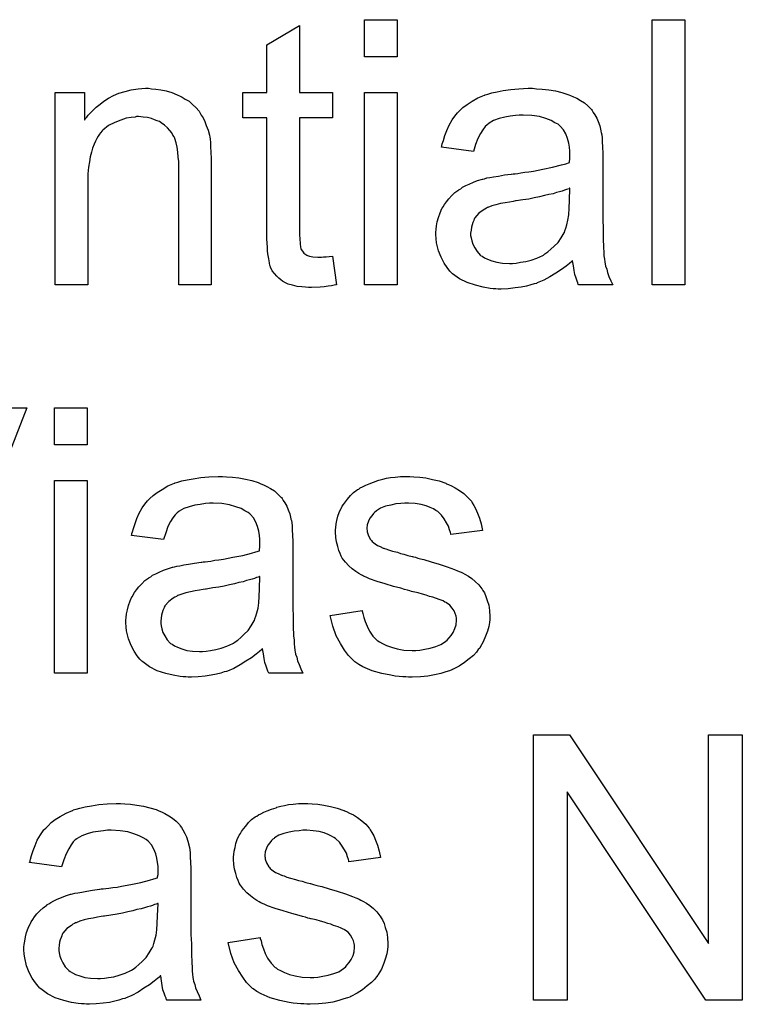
# Model space of a CAD drawing. Extents: x -1.5 to 9, y -3 to 5.
# Tile 238 of 256: x 5.655 to 5.874, y -0.879 to -0.582. Entities that reach past the tile are written whole.
import ezdxf

# ---------------------------------------------------------------- set-up
doc = ezdxf.new("R2010")
doc.units = 0
doc.layers.add('qfn16-30-34-a_mechanical_19', color=1, linetype='CONTINUOUS')

msp = doc.modelspace()

# ---------------------------------------------------------------- linework, layer by layer
at = {"layer": 'qfn16-30-34-a_mechanical_19', "color": 1}
for points in [[(5.769335, -0.592919), (5.7595, -0.592919), (5.7595, -0.581696), (5.769335, -0.581696), (5.769335, -0.592919)], [(5.856225, -0.661761), (5.846391, -0.661761), (5.846391, -0.581696), (5.856225, -0.581696), (5.856225, -0.661761)], [(5.739831, -0.603679), (5.749781, -0.603679), (5.749781, -0.611316), (5.739831, -0.611316), (5.739831, -0.645447), (5.739831, -0.645678), (5.739831, -0.646141), (5.739831, -0.646835), (5.739947, -0.647645), (5.740062, -0.649496), (5.740178, -0.650306), (5.740294, -0.650885), (5.74041, -0.651116), (5.740757, -0.651579), (5.74122, -0.652158), (5.742029, -0.652736), (5.742261, -0.652852), (5.742839, -0.653083), (5.743881, -0.653315), (5.745385, -0.65343), (5.746542, -0.65343), (5.74712, -0.653315), (5.74793, -0.653315), (5.748856, -0.653199), (5.749781, -0.653083), (5.751054, -0.661761), (5.750823, -0.661761), (5.75036, -0.661876), (5.74955, -0.661992), (5.748509, -0.662108), (5.747352, -0.662339), (5.746079, -0.662455), (5.743533, -0.662571), (5.742608, -0.662571), (5.741682, -0.662455), (5.740525, -0.662339), (5.739137, -0.662223), (5.737748, -0.661876), (5.736476, -0.661529), (5.735203, -0.660951), (5.735087, -0.660835), (5.73474, -0.660604), (5.734278, -0.660257), (5.733583, -0.659678), (5.733005, -0.6591), (5.732311, -0.65829), (5.731616, -0.65748), (5.731154, -0.656438), (5.731154, -0.656323), (5.730922, -0.65586), (5.730806, -0.65505), (5.730575, -0.653893), (5.730344, -0.652389), (5.730228, -0.651463), (5.730228, -0.650422), (5.730112, -0.649149), (5.729997, -0.647877), (5.729997, -0.646488), (5.729997, -0.644869), (5.729997, -0.611316), (5.722708, -0.611316), (5.722708, -0.603679), (5.729997, -0.603679), (5.729997, -0.589332), (5.739831, -0.583432), (5.739831, -0.603679)], [(5.695171, -0.602522), (5.696444, -0.602638), (5.697948, -0.602869), (5.699568, -0.603216), (5.701303, -0.603679), (5.702923, -0.604374), (5.703154, -0.604489), (5.703617, -0.604721), (5.704427, -0.605068), (5.705352, -0.605646), (5.70651, -0.60634), (5.707551, -0.607266), (5.708592, -0.608192), (5.709518, -0.609349), (5.709633, -0.609464), (5.709865, -0.609927), (5.710212, -0.610506), (5.71079, -0.611316), (5.711253, -0.612472), (5.711716, -0.61363), (5.712294, -0.615018), (5.712642, -0.616522), (5.712642, -0.616638), (5.712757, -0.617101), (5.712873, -0.617795), (5.712989, -0.61872), (5.712989, -0.620109), (5.713104, -0.621729), (5.71322, -0.623695), (5.71322, -0.626125), (5.71322, -0.661761), (5.703386, -0.661761), (5.703386, -0.626588), (5.703386, -0.626472), (5.703386, -0.626356), (5.703386, -0.625547), (5.703386, -0.624505), (5.70327, -0.623233), (5.703154, -0.621729), (5.702923, -0.620224), (5.702576, -0.618836), (5.702229, -0.617563), (5.702229, -0.617448), (5.701997, -0.617101), (5.70165, -0.616522), (5.701303, -0.615828), (5.700725, -0.615134), (5.70003, -0.614324), (5.699105, -0.613514), (5.698063, -0.61282), (5.697948, -0.612704), (5.697601, -0.612472), (5.696906, -0.612241), (5.696096, -0.611894), (5.695171, -0.611547), (5.694014, -0.6112), (5.692626, -0.611084), (5.691237, -0.610968), (5.690659, -0.610968), (5.690196, -0.611084), (5.689039, -0.6112), (5.687535, -0.611431), (5.685915, -0.61201), (5.684064, -0.612704), (5.682212, -0.61363), (5.680477, -0.615018), (5.680246, -0.615249), (5.679783, -0.615828), (5.679436, -0.616291), (5.679089, -0.616869), (5.678626, -0.617563), (5.678279, -0.618373), (5.677816, -0.619299), (5.677353, -0.620456), (5.677006, -0.621729), (5.676659, -0.623117), (5.676427, -0.624621), (5.676196, -0.626241), (5.675965, -0.628208), (5.675965, -0.630175), (5.675965, -0.661761), (5.66613, -0.661761), (5.66613, -0.603679), (5.674923, -0.603679), (5.674923, -0.61201), (5.675039, -0.611894), (5.67527, -0.611547), (5.675618, -0.611084), (5.67608, -0.610506), (5.676775, -0.609811), (5.677584, -0.609001), (5.67851, -0.608076), (5.679667, -0.60715), (5.680824, -0.60634), (5.682212, -0.605415), (5.683717, -0.604605), (5.685336, -0.603911), (5.687188, -0.603332), (5.689039, -0.602869), (5.691121, -0.602522), (5.69332, -0.602407), (5.694245, -0.602407), (5.695171, -0.602522)], [(5.811449, -0.602522), (5.813185, -0.602638), (5.815152, -0.602869), (5.817119, -0.603216), (5.819086, -0.603679), (5.820937, -0.604258), (5.821168, -0.604374), (5.821747, -0.604605), (5.822557, -0.604952), (5.823598, -0.605415), (5.824755, -0.606109), (5.825912, -0.606803), (5.826953, -0.607729), (5.827879, -0.608654), (5.827994, -0.60877), (5.828226, -0.609117), (5.828573, -0.609696), (5.829036, -0.61039), (5.829614, -0.611431), (5.830077, -0.612472), (5.83054, -0.613745), (5.830887, -0.615249), (5.830887, -0.615365), (5.831003, -0.615712), (5.831118, -0.616406), (5.831234, -0.617332), (5.831234, -0.618605), (5.83135, -0.620109), (5.831466, -0.622076), (5.831466, -0.624274), (5.831466, -0.637464), (5.831466, -0.637579), (5.831466, -0.638042), (5.831466, -0.638736), (5.831466, -0.639662), (5.831466, -0.640703), (5.831466, -0.641976), (5.831581, -0.644753), (5.831581, -0.647645), (5.831697, -0.650538), (5.831813, -0.651811), (5.831813, -0.652967), (5.831928, -0.654009), (5.832044, -0.654819), (5.832044, -0.654934), (5.83216, -0.655397), (5.832275, -0.656091), (5.832623, -0.657017), (5.832854, -0.658058), (5.833317, -0.659215), (5.833895, -0.660488), (5.834474, -0.661761), (5.824176, -0.661761), (5.824061, -0.661645), (5.823945, -0.661182), (5.823714, -0.660604), (5.823367, -0.659678), (5.823019, -0.658637), (5.822788, -0.657364), (5.822557, -0.655976), (5.822325, -0.654472), (5.822209, -0.654472), (5.822094, -0.654703), (5.8214, -0.655282), (5.820358, -0.656091), (5.81897, -0.657133), (5.817234, -0.658174), (5.815499, -0.659331), (5.813648, -0.660372), (5.811681, -0.661182), (5.811449, -0.661298), (5.810755, -0.661414), (5.809714, -0.661761), (5.808441, -0.662108), (5.806821, -0.662455), (5.80497, -0.662686), (5.802888, -0.662918), (5.800805, -0.663033), (5.799879, -0.663033), (5.799185, -0.662918), (5.798375, -0.662918), (5.79745, -0.662802), (5.795367, -0.662455), (5.793053, -0.661876), (5.790508, -0.661067), (5.788194, -0.659909), (5.786111, -0.658405), (5.78588, -0.658174), (5.785301, -0.657596), (5.784491, -0.656554), (5.783566, -0.655166), (5.78264, -0.65343), (5.78183, -0.651463), (5.781252, -0.649034), (5.781136, -0.647877), (5.78102, -0.646488), (5.78102, -0.646257), (5.78102, -0.645794), (5.781136, -0.644984), (5.781252, -0.643943), (5.781483, -0.64267), (5.78183, -0.641398), (5.782293, -0.640009), (5.782872, -0.638736), (5.782987, -0.638621), (5.783219, -0.638158), (5.783681, -0.637464), (5.78426, -0.636654), (5.784954, -0.635728), (5.78588, -0.634803), (5.786805, -0.633877), (5.787962, -0.633067), (5.788078, -0.632951), (5.788541, -0.63272), (5.789119, -0.632257), (5.790045, -0.631794), (5.791086, -0.631332), (5.792359, -0.630753), (5.793632, -0.63029), (5.795136, -0.629827), (5.795251, -0.629827), (5.795714, -0.629712), (5.796408, -0.62948), (5.797334, -0.629365), (5.798491, -0.629133), (5.799995, -0.628902), (5.801731, -0.628555), (5.803813, -0.628323), (5.803929, -0.628323), (5.804392, -0.628208), (5.80497, -0.628208), (5.80578, -0.628092), (5.806706, -0.627976), (5.807863, -0.627745), (5.809135, -0.627629), (5.810524, -0.627398), (5.813301, -0.626819), (5.816309, -0.626241), (5.81897, -0.625547), (5.820243, -0.625199), (5.8214, -0.624852), (5.8214, -0.624737), (5.8214, -0.624505), (5.821515, -0.623811), (5.821515, -0.623001), (5.821515, -0.622538), (5.821515, -0.622307), (5.821515, -0.622191), (5.821515, -0.622076), (5.821515, -0.621381), (5.8214, -0.620224), (5.821168, -0.618952), (5.820821, -0.617563), (5.820243, -0.616175), (5.819548, -0.614902), (5.818623, -0.613861), (5.818507, -0.613745), (5.817929, -0.613282), (5.817003, -0.61282), (5.815846, -0.612125), (5.814226, -0.611547), (5.812375, -0.610968), (5.810061, -0.610621), (5.8074, -0.610506), (5.806243, -0.610506), (5.805086, -0.610621), (5.803466, -0.610853), (5.801846, -0.611084), (5.800111, -0.611547), (5.798491, -0.612125), (5.797103, -0.612935), (5.796987, -0.613051), (5.796524, -0.613398), (5.795946, -0.613977), (5.795251, -0.614902), (5.794557, -0.616059), (5.793747, -0.617563), (5.793053, -0.619414), (5.792359, -0.621497), (5.782756, -0.620224), (5.782756, -0.620109), (5.782872, -0.619993), (5.782872, -0.619646), (5.782987, -0.619183), (5.783334, -0.618142), (5.783797, -0.616638), (5.784376, -0.615134), (5.78507, -0.613514), (5.785995, -0.611894), (5.787037, -0.61039), (5.787152, -0.610274), (5.787615, -0.609811), (5.788309, -0.609117), (5.789235, -0.608192), (5.790508, -0.607266), (5.792012, -0.60634), (5.793747, -0.605299), (5.795714, -0.604489), (5.79583, -0.604489), (5.795946, -0.604374), (5.796293, -0.604258), (5.796756, -0.604142), (5.797913, -0.603795), (5.799532, -0.603448), (5.801383, -0.603101), (5.803698, -0.602754), (5.806127, -0.602522), (5.808904, -0.602407), (5.810177, -0.602407), (5.811449, -0.602522)], [(5.769335, -0.661761), (5.7595, -0.661761), (5.7595, -0.603679), (5.769335, -0.603679), (5.769335, -0.661761)], [(5.821515, -0.632604), (5.8214, -0.632604), (5.821284, -0.63272), (5.820937, -0.632836), (5.820474, -0.632951), (5.819895, -0.633183), (5.819201, -0.633414), (5.818391, -0.633646), (5.817466, -0.633877), (5.816425, -0.634224), (5.815152, -0.634456), (5.813879, -0.634803), (5.812375, -0.63515), (5.810755, -0.635497), (5.809135, -0.635844), (5.807284, -0.636075), (5.805317, -0.636422), (5.805086, -0.636422), (5.804392, -0.636538), (5.803235, -0.636769), (5.801962, -0.637001), (5.800574, -0.637232), (5.799185, -0.637579), (5.797913, -0.637927), (5.796756, -0.638389), (5.79664, -0.638389), (5.796293, -0.638621), (5.79583, -0.638852), (5.795367, -0.639199), (5.793979, -0.640125), (5.792822, -0.641513), (5.792822, -0.641629), (5.79259, -0.64186), (5.792475, -0.642323), (5.792243, -0.642902), (5.792012, -0.643596), (5.79178, -0.64429), (5.791665, -0.645216), (5.791549, -0.646141), (5.791549, -0.646257), (5.791549, -0.646835), (5.791665, -0.64753), (5.791896, -0.648455), (5.792243, -0.649496), (5.792822, -0.650538), (5.793516, -0.651695), (5.794441, -0.652736), (5.794557, -0.652852), (5.79502, -0.653083), (5.795714, -0.653546), (5.79664, -0.654009), (5.797913, -0.654472), (5.799417, -0.654934), (5.801152, -0.655166), (5.803235, -0.655282), (5.80416, -0.655282), (5.805317, -0.655166), (5.80659, -0.654934), (5.80821, -0.654703), (5.80983, -0.65424), (5.811565, -0.653662), (5.813301, -0.652852), (5.813532, -0.652736), (5.813995, -0.652389), (5.814805, -0.651811), (5.81573, -0.651001), (5.816772, -0.650075), (5.817929, -0.648918), (5.818854, -0.64753), (5.81978, -0.646025), (5.819895, -0.64591), (5.820011, -0.645447), (5.820243, -0.644637), (5.82059, -0.643596), (5.820937, -0.642207), (5.821168, -0.640588), (5.821284, -0.638621), (5.8214, -0.636307), (5.821515, -0.632604)], [(5.646808, -0.698855), (5.657568, -0.698855), (5.626329, -0.778919)], [(5.675733, -0.710078), (5.665899, -0.710078), (5.665899, -0.698855), (5.675733, -0.698855), (5.675733, -0.710078)], [(5.675733, -0.778919), (5.665899, -0.778919), (5.665899, -0.720838), (5.675733, -0.720838), (5.675733, -0.778919)], [(5.717848, -0.719681), (5.719584, -0.719797), (5.721551, -0.720028), (5.723517, -0.720375), (5.725484, -0.720838), (5.727336, -0.721416), (5.727567, -0.721532), (5.728145, -0.721763), (5.728955, -0.722111), (5.729997, -0.722573), (5.731154, -0.723268), (5.732311, -0.723962), (5.733352, -0.724887), (5.734278, -0.725813), (5.734393, -0.725929), (5.734625, -0.726276), (5.734972, -0.726854), (5.735435, -0.727548), (5.736013, -0.72859), (5.736476, -0.729631), (5.736939, -0.730904), (5.737286, -0.732408), (5.737286, -0.732524), (5.737401, -0.732871), (5.737517, -0.733565), (5.737633, -0.73449), (5.737633, -0.735763), (5.737748, -0.737267), (5.737864, -0.739234), (5.737864, -0.741432), (5.737864, -0.754622), (5.737864, -0.754738), (5.737864, -0.755201), (5.737864, -0.755895), (5.737864, -0.756821), (5.737864, -0.757862), (5.737864, -0.759135), (5.73798, -0.761911), (5.73798, -0.764804), (5.738096, -0.767696), (5.738211, -0.768969), (5.738211, -0.770126), (5.738327, -0.771167), (5.738443, -0.771977), (5.738443, -0.772093), (5.738558, -0.772556), (5.738674, -0.77325), (5.739021, -0.774176), (5.739253, -0.775217), (5.739715, -0.776374), (5.740294, -0.777646), (5.740872, -0.778919), (5.730575, -0.778919), (5.730459, -0.778803), (5.730344, -0.778341), (5.730112, -0.777762), (5.729765, -0.776837), (5.729418, -0.775795), (5.729187, -0.774523), (5.728955, -0.773134), (5.728724, -0.77163), (5.728608, -0.77163), (5.728493, -0.771861), (5.727798, -0.77244), (5.726757, -0.77325), (5.725369, -0.774291), (5.723633, -0.775332), (5.721898, -0.77649), (5.720046, -0.777531), (5.718079, -0.778341), (5.717848, -0.778456), (5.717154, -0.778572), (5.716113, -0.778919), (5.71484, -0.779266), (5.71322, -0.779613), (5.711369, -0.779845), (5.709286, -0.780076), (5.707204, -0.780192), (5.706278, -0.780192), (5.705584, -0.780076), (5.704774, -0.780076), (5.703848, -0.779961), (5.701766, -0.779613), (5.699452, -0.779035), (5.696906, -0.778225), (5.694592, -0.777068), (5.69251, -0.775564), (5.692278, -0.775332), (5.6917, -0.774754), (5.69089, -0.773713), (5.689964, -0.772324), (5.689039, -0.770589), (5.688229, -0.768622), (5.68765, -0.766192), (5.687535, -0.765035), (5.687419, -0.763647), (5.687419, -0.763415), (5.687419, -0.762953), (5.687535, -0.762143), (5.68765, -0.761101), (5.687882, -0.759829), (5.688229, -0.758556), (5.688692, -0.757168), (5.68927, -0.755895), (5.689386, -0.755779), (5.689617, -0.755316), (5.69008, -0.754622), (5.690659, -0.753812), (5.691353, -0.752887), (5.692278, -0.751961), (5.693204, -0.751035), (5.694361, -0.750226), (5.694477, -0.75011), (5.69494, -0.749879), (5.695518, -0.749416), (5.696444, -0.748953), (5.697485, -0.74849), (5.698758, -0.747912), (5.70003, -0.747449), (5.701534, -0.746986), (5.70165, -0.746986), (5.702113, -0.74687), (5.702807, -0.746639), (5.703733, -0.746523), (5.70489, -0.746292), (5.706394, -0.74606), (5.708129, -0.745713), (5.710212, -0.745482), (5.710328, -0.745482), (5.71079, -0.745366), (5.711369, -0.745366), (5.712179, -0.74525), (5.713104, -0.745135), (5.714261, -0.744903), (5.715534, -0.744788), (5.716922, -0.744556), (5.719699, -0.743978), (5.722708, -0.743399), (5.725369, -0.742705), (5.726641, -0.742358), (5.727798, -0.742011), (5.727798, -0.741895), (5.727798, -0.741664), (5.727914, -0.74097), (5.727914, -0.74016), (5.727914, -0.739697), (5.727914, -0.739466), (5.727914, -0.73935), (5.727914, -0.739234), (5.727914, -0.73854), (5.727798, -0.737383), (5.727567, -0.73611), (5.72722, -0.734722), (5.726641, -0.733333), (5.725947, -0.732061), (5.725021, -0.731019), (5.724906, -0.730904), (5.724327, -0.730441), (5.723402, -0.729978), (5.722245, -0.729284), (5.720625, -0.728705), (5.718774, -0.728127), (5.71646, -0.72778), (5.713799, -0.727664), (5.712642, -0.727664), (5.711485, -0.72778), (5.709865, -0.728011), (5.708245, -0.728243), (5.70651, -0.728705), (5.70489, -0.729284), (5.703501, -0.730094), (5.703386, -0.73021), (5.702923, -0.730557), (5.702344, -0.731135), (5.70165, -0.732061), (5.700956, -0.733218), (5.700146, -0.734722), (5.699452, -0.736573), (5.698758, -0.738656), (5.689154, -0.737383), (5.689154, -0.737267), (5.68927, -0.737152), (5.68927, -0.736804), (5.689386, -0.736342), (5.689733, -0.7353), (5.690196, -0.733796), (5.690774, -0.732292), (5.691468, -0.730672), (5.692394, -0.729053), (5.693435, -0.727548), (5.693551, -0.727433), (5.694014, -0.72697), (5.694708, -0.726276), (5.695634, -0.72535), (5.696906, -0.724424), (5.69841, -0.723499), (5.700146, -0.722458), (5.702113, -0.721648), (5.702229, -0.721648), (5.702344, -0.721532), (5.702691, -0.721416), (5.703154, -0.721301), (5.704311, -0.720953), (5.705931, -0.720606), (5.707782, -0.720259), (5.710096, -0.719912), (5.712526, -0.719681), (5.715303, -0.719565), (5.716575, -0.719565), (5.717848, -0.719681)], [(5.774425, -0.719681), (5.776161, -0.719797), (5.778012, -0.720028), (5.779979, -0.720491), (5.782062, -0.720953), (5.784029, -0.721648), (5.784144, -0.721648), (5.78426, -0.721763), (5.784838, -0.721995), (5.785764, -0.722458), (5.786921, -0.723036), (5.788194, -0.723846), (5.789466, -0.724772), (5.790623, -0.725813), (5.791665, -0.72697), (5.79178, -0.727086), (5.792012, -0.727548), (5.792475, -0.728358), (5.793053, -0.729284), (5.793632, -0.730672), (5.79421, -0.732176), (5.794673, -0.733912), (5.795136, -0.735879), (5.785533, -0.737152), (5.785533, -0.73692), (5.785417, -0.736457), (5.785185, -0.735647), (5.784838, -0.734606), (5.78426, -0.733565), (5.783566, -0.732408), (5.782756, -0.731251), (5.781599, -0.73021), (5.781483, -0.730094), (5.78102, -0.729862), (5.780326, -0.7294), (5.779285, -0.728937), (5.778128, -0.728474), (5.776624, -0.728011), (5.774773, -0.72778), (5.772806, -0.727664), (5.771649, -0.727664), (5.770492, -0.72778), (5.768988, -0.727895), (5.767483, -0.728243), (5.765864, -0.72859), (5.764359, -0.729168), (5.763087, -0.729978), (5.762971, -0.730094), (5.762624, -0.730325), (5.762161, -0.730788), (5.761698, -0.731482), (5.76112, -0.732176), (5.760657, -0.733102), (5.76031, -0.734143), (5.760194, -0.735185), (5.760194, -0.7353), (5.760194, -0.735532), (5.76031, -0.735879), (5.76031, -0.736342), (5.760657, -0.737499), (5.761351, -0.738656), (5.761467, -0.738771), (5.761583, -0.738887), (5.761814, -0.739234), (5.762277, -0.739581), (5.76274, -0.739928), (5.763434, -0.740391), (5.764244, -0.740738), (5.765169, -0.741201), (5.765285, -0.741201), (5.765516, -0.741317), (5.765979, -0.741432), (5.766789, -0.741779), (5.767946, -0.742127), (5.76945, -0.742474), (5.770376, -0.742821), (5.771417, -0.743052), (5.772574, -0.743399), (5.773847, -0.743746), (5.773963, -0.743746), (5.77431, -0.743862), (5.774888, -0.743978), (5.775582, -0.744209), (5.776392, -0.744441), (5.777434, -0.744672), (5.779632, -0.745366), (5.782062, -0.74606), (5.784491, -0.74687), (5.78669, -0.74768), (5.787615, -0.748027), (5.788425, -0.748374), (5.788657, -0.74849), (5.789119, -0.748721), (5.789814, -0.749069), (5.790855, -0.749647), (5.791896, -0.750341), (5.792937, -0.751267), (5.793979, -0.752308), (5.794904, -0.753465), (5.79502, -0.753581), (5.795251, -0.754044), (5.795714, -0.754738), (5.796177, -0.755779), (5.796524, -0.757052), (5.796987, -0.75844), (5.797218, -0.76006), (5.797334, -0.761911), (5.797334, -0.762143), (5.797334, -0.762721), (5.797218, -0.763647), (5.796987, -0.764919), (5.79664, -0.766308), (5.796061, -0.767812), (5.795367, -0.769548), (5.794441, -0.771167), (5.794326, -0.771399), (5.793863, -0.771861), (5.793284, -0.772671), (5.792359, -0.773597), (5.791086, -0.774638), (5.789698, -0.775795), (5.788078, -0.776837), (5.786111, -0.777878), (5.785995, -0.777878), (5.78588, -0.777994), (5.785185, -0.778225), (5.784029, -0.778572), (5.782524, -0.779035), (5.780673, -0.779498), (5.778591, -0.779845), (5.776392, -0.780076), (5.773847, -0.780192), (5.772806, -0.780192), (5.771996, -0.780076), (5.77107, -0.780076), (5.769913, -0.779961), (5.768756, -0.779845), (5.767483, -0.779613), (5.764707, -0.779035), (5.761814, -0.778225), (5.759037, -0.777068), (5.757765, -0.776374), (5.756608, -0.775564), (5.756492, -0.775448), (5.756376, -0.775332), (5.755682, -0.774638), (5.754641, -0.773597), (5.753484, -0.771977), (5.752211, -0.77001), (5.750938, -0.767696), (5.749897, -0.764804), (5.749087, -0.761564), (5.758806, -0.76006), (5.758806, -0.760176), (5.758806, -0.760292), (5.759037, -0.760986), (5.759269, -0.762143), (5.759731, -0.763415), (5.76031, -0.764804), (5.761004, -0.766308), (5.762046, -0.767812), (5.763318, -0.769085), (5.76355, -0.7692), (5.764012, -0.769548), (5.764938, -0.77001), (5.766095, -0.770589), (5.767599, -0.771167), (5.769335, -0.77163), (5.771417, -0.771977), (5.773847, -0.772093), (5.775004, -0.772093), (5.776161, -0.771977), (5.777665, -0.771746), (5.779285, -0.771399), (5.78102, -0.770936), (5.782524, -0.770357), (5.783913, -0.769432), (5.784029, -0.769316), (5.784491, -0.768969), (5.784954, -0.76839), (5.785648, -0.767581), (5.786227, -0.766655), (5.786805, -0.765498), (5.787152, -0.764341), (5.787268, -0.762953), (5.787268, -0.762837), (5.787268, -0.762374), (5.787152, -0.761796), (5.786921, -0.760986), (5.786574, -0.760176), (5.785995, -0.759366), (5.785301, -0.75844), (5.78426, -0.757746), (5.784144, -0.75763), (5.783797, -0.757515), (5.783219, -0.757168), (5.782293, -0.756821), (5.780905, -0.756358), (5.780095, -0.756011), (5.779169, -0.755779), (5.778128, -0.755432), (5.776971, -0.755085), (5.775698, -0.754738), (5.774194, -0.754391), (5.774078, -0.754391), (5.773731, -0.754275), (5.773153, -0.754159), (5.772458, -0.753928), (5.771533, -0.753697), (5.770492, -0.75335), (5.768293, -0.752771), (5.765748, -0.751961), (5.763318, -0.751267), (5.761004, -0.750457), (5.759963, -0.749994), (5.759153, -0.749647), (5.758922, -0.749531), (5.758459, -0.7493), (5.757765, -0.748837), (5.756839, -0.748259), (5.755798, -0.747449), (5.754756, -0.746523), (5.753715, -0.745482), (5.752789, -0.744209), (5.752674, -0.744093), (5.752442, -0.743631), (5.752095, -0.742821), (5.751748, -0.741895), (5.751401, -0.740738), (5.751054, -0.73935), (5.750823, -0.737961), (5.750707, -0.736342), (5.750707, -0.73611), (5.750707, -0.735647), (5.750823, -0.734953), (5.750938, -0.733912), (5.75117, -0.732871), (5.751401, -0.731598), (5.751864, -0.730441), (5.752442, -0.729168), (5.752558, -0.729053), (5.752789, -0.72859), (5.753137, -0.728011), (5.753715, -0.727201), (5.754409, -0.726391), (5.755219, -0.72535), (5.756145, -0.724424), (5.757302, -0.723615), (5.757417, -0.723499), (5.757765, -0.723383), (5.758227, -0.723036), (5.758922, -0.722689), (5.759847, -0.722226), (5.760889, -0.721763), (5.762161, -0.721301), (5.76355, -0.720838), (5.763781, -0.720722), (5.764244, -0.720606), (5.765054, -0.720375), (5.766095, -0.720144), (5.767368, -0.719912), (5.768756, -0.719797), (5.770376, -0.719565), (5.773153, -0.719565), (5.774425, -0.719681)], [(5.727914, -0.749763), (5.727798, -0.749763), (5.727683, -0.749879), (5.727336, -0.749994), (5.726873, -0.75011), (5.726294, -0.750341), (5.7256, -0.750573), (5.72479, -0.750804), (5.723864, -0.751035), (5.722823, -0.751383), (5.721551, -0.751614), (5.720278, -0.751961), (5.718774, -0.752308), (5.717154, -0.752655), (5.715534, -0.753002), (5.713683, -0.753234), (5.711716, -0.753581), (5.711485, -0.753581), (5.71079, -0.753697), (5.709633, -0.753928), (5.708361, -0.754159), (5.706972, -0.754391), (5.705584, -0.754738), (5.704311, -0.755085), (5.703154, -0.755548), (5.703038, -0.755548), (5.702691, -0.755779), (5.702229, -0.756011), (5.701766, -0.756358), (5.700377, -0.757283), (5.69922, -0.758672), (5.69922, -0.758787), (5.698989, -0.759019), (5.698873, -0.759482), (5.698642, -0.76006), (5.69841, -0.760754), (5.698179, -0.761448), (5.698063, -0.762374), (5.697948, -0.7633), (5.697948, -0.763415), (5.697948, -0.763994), (5.698063, -0.764688), (5.698295, -0.765614), (5.698642, -0.766655), (5.69922, -0.767696), (5.699915, -0.768853), (5.70084, -0.769895), (5.700956, -0.77001), (5.701419, -0.770242), (5.702113, -0.770705), (5.703038, -0.771167), (5.704311, -0.77163), (5.705815, -0.772093), (5.707551, -0.772324), (5.709633, -0.77244), (5.710559, -0.77244), (5.711716, -0.772324), (5.712989, -0.772093), (5.714609, -0.771861), (5.716228, -0.771399), (5.717964, -0.77082), (5.719699, -0.77001), (5.719931, -0.769895), (5.720394, -0.769548), (5.721203, -0.768969), (5.722129, -0.768159), (5.72317, -0.767234), (5.724327, -0.766077), (5.725253, -0.764688), (5.726178, -0.763184), (5.726294, -0.763068), (5.72641, -0.762606), (5.726641, -0.761796), (5.726988, -0.760754), (5.727336, -0.759366), (5.727567, -0.757746), (5.727683, -0.755779), (5.727798, -0.753465), (5.727914, -0.749763)], [(5.87358, -0.877658), (5.862589, -0.877658), (5.820705, -0.814832), (5.820705, -0.877658), (5.810524, -0.877658), (5.810524, -0.797593), (5.8214, -0.797593), (5.863399, -0.860534), (5.863399, -0.797593), (5.87358, -0.797593), (5.87358, -0.877658)], [(5.687072, -0.818419), (5.688807, -0.818535), (5.690774, -0.818766), (5.692741, -0.819113), (5.694708, -0.819576), (5.696559, -0.820155), (5.696791, -0.82027), (5.697369, -0.820502), (5.698179, -0.820849), (5.69922, -0.821312), (5.700377, -0.822006), (5.701534, -0.8227), (5.702576, -0.823626), (5.703501, -0.824551), (5.703617, -0.824667), (5.703848, -0.825014), (5.704195, -0.825593), (5.704658, -0.826287), (5.705237, -0.827328), (5.7057, -0.828369), (5.706162, -0.829642), (5.70651, -0.831146), (5.70651, -0.831262), (5.706625, -0.831609), (5.706741, -0.832303), (5.706857, -0.833229), (5.706857, -0.834501), (5.706972, -0.836006), (5.707088, -0.837972), (5.707088, -0.840171), (5.707088, -0.853361), (5.707088, -0.853476), (5.707088, -0.853939), (5.707088, -0.854633), (5.707088, -0.855559), (5.707088, -0.8566), (5.707088, -0.857873), (5.707204, -0.86065), (5.707204, -0.863542), (5.707319, -0.866435), (5.707435, -0.867707), (5.707435, -0.868864), (5.707551, -0.869906), (5.707667, -0.870716), (5.707667, -0.870831), (5.707782, -0.871294), (5.707898, -0.871988), (5.708245, -0.872914), (5.708476, -0.873955), (5.708939, -0.875112), (5.709518, -0.876385), (5.710096, -0.877658), (5.699799, -0.877658), (5.699683, -0.877542), (5.699568, -0.877079), (5.699336, -0.876501), (5.698989, -0.875575), (5.698642, -0.874534), (5.69841, -0.873261), (5.698179, -0.871873), (5.697948, -0.870369), (5.697832, -0.870369), (5.697716, -0.8706), (5.697022, -0.871178), (5.695981, -0.871988), (5.694592, -0.87303), (5.692857, -0.874071), (5.691121, -0.875228), (5.68927, -0.876269), (5.687303, -0.877079), (5.687072, -0.877195), (5.686378, -0.877311), (5.685336, -0.877658), (5.684064, -0.878005), (5.682444, -0.878352), (5.680593, -0.878583), (5.67851, -0.878815), (5.676427, -0.87893), (5.675502, -0.87893), (5.674808, -0.878815), (5.673998, -0.878815), (5.673072, -0.878699), (5.67099, -0.878352), (5.668676, -0.877773), (5.66613, -0.876963), (5.663816, -0.875806), (5.661734, -0.874302), (5.661502, -0.874071), (5.660924, -0.873492), (5.660114, -0.872451), (5.659188, -0.871063), (5.658263, -0.869327), (5.657453, -0.86736), (5.656874, -0.864931), (5.656758, -0.863774), (5.656643, -0.862385), (5.656643, -0.862154), (5.656643, -0.861691), (5.656758, -0.860881), (5.656874, -0.85984), (5.657106, -0.858567), (5.657453, -0.857294), (5.657916, -0.855906), (5.658494, -0.854633), (5.65861, -0.854518), (5.658841, -0.854055), (5.659304, -0.853361), (5.659882, -0.852551), (5.660577, -0.851625), (5.661502, -0.850699), (5.662428, -0.849774), (5.663585, -0.848964), (5.6637, -0.848848), (5.664163, -0.848617), (5.664742, -0.848154), (5.665667, -0.847691), (5.666709, -0.847229), (5.667981, -0.84665), (5.669254, -0.846187), (5.670758, -0.845724), (5.670874, -0.845724), (5.671337, -0.845609), (5.672031, -0.845377), (5.672957, -0.845262), (5.674114, -0.84503), (5.675618, -0.844799), (5.677353, -0.844452), (5.679436, -0.84422), (5.679551, -0.84422), (5.680014, -0.844105), (5.680593, -0.844105), (5.681403, -0.843989), (5.682328, -0.843873), (5.683485, -0.843642), (5.684758, -0.843526), (5.686146, -0.843295), (5.688923, -0.842716), (5.691931, -0.842138), (5.694592, -0.841443), (5.695865, -0.841096), (5.697022, -0.840749), (5.697022, -0.840634), (5.697022, -0.840402), (5.697138, -0.839708), (5.697138, -0.838898), (5.697138, -0.838435), (5.697138, -0.838204), (5.697138, -0.838088), (5.697138, -0.837972), (5.697138, -0.837278), (5.697022, -0.836121), (5.696791, -0.834849), (5.696444, -0.83346), (5.695865, -0.832072), (5.695171, -0.830799), (5.694245, -0.829758), (5.69413, -0.829642), (5.693551, -0.829179), (5.692626, -0.828716), (5.691468, -0.828022), (5.689849, -0.827444), (5.687998, -0.826865), (5.685684, -0.826518), (5.683022, -0.826403), (5.681865, -0.826403), (5.680708, -0.826518), (5.679089, -0.82675), (5.677469, -0.826981), (5.675733, -0.827444), (5.674114, -0.828022), (5.672725, -0.828832), (5.672609, -0.828948), (5.672147, -0.829295), (5.671568, -0.829874), (5.670874, -0.830799), (5.67018, -0.831956), (5.66937, -0.83346), (5.668676, -0.835311), (5.667981, -0.837394), (5.658378, -0.836121), (5.658378, -0.836006), (5.658494, -0.83589), (5.658494, -0.835543), (5.65861, -0.83508), (5.658957, -0.834039), (5.65942, -0.832535), (5.659998, -0.83103), (5.660692, -0.829411), (5.661618, -0.827791), (5.662659, -0.826287), (5.662775, -0.826171), (5.663238, -0.825708), (5.663932, -0.825014), (5.664858, -0.824088), (5.66613, -0.823163), (5.667634, -0.822237), (5.66937, -0.821196), (5.671337, -0.820386), (5.671452, -0.820386), (5.671568, -0.82027), (5.671915, -0.820155), (5.672378, -0.820039), (5.673535, -0.819692), (5.675155, -0.819345), (5.677006, -0.818998), (5.67932, -0.818651), (5.68175, -0.818419), (5.684526, -0.818303), (5.685799, -0.818303), (5.687072, -0.818419)], [(5.743649, -0.818419), (5.745385, -0.818535), (5.747236, -0.818766), (5.749203, -0.819229), (5.751285, -0.819692), (5.753252, -0.820386), (5.753368, -0.820386), (5.753484, -0.820502), (5.754062, -0.820733), (5.754988, -0.821196), (5.756145, -0.821774), (5.757417, -0.822584), (5.75869, -0.82351), (5.759847, -0.824551), (5.760889, -0.825708), (5.761004, -0.825824), (5.761236, -0.826287), (5.761698, -0.827097), (5.762277, -0.828022), (5.762855, -0.829411), (5.763434, -0.830915), (5.763897, -0.83265), (5.764359, -0.834617), (5.754756, -0.83589), (5.754756, -0.835659), (5.754641, -0.835196), (5.754409, -0.834386), (5.754062, -0.833345), (5.753484, -0.832303), (5.752789, -0.831146), (5.75198, -0.829989), (5.750823, -0.828948), (5.750707, -0.828832), (5.750244, -0.828601), (5.74955, -0.828138), (5.748509, -0.827675), (5.747352, -0.827212), (5.745847, -0.82675), (5.743996, -0.826518), (5.742029, -0.826403), (5.740872, -0.826403), (5.739715, -0.826518), (5.738211, -0.826634), (5.736707, -0.826981), (5.735087, -0.827328), (5.733583, -0.827907), (5.732311, -0.828716), (5.732195, -0.828832), (5.731848, -0.829064), (5.731385, -0.829526), (5.730922, -0.830221), (5.730344, -0.830915), (5.729881, -0.83184), (5.729534, -0.832882), (5.729418, -0.833923), (5.729418, -0.834039), (5.729418, -0.83427), (5.729534, -0.834617), (5.729534, -0.83508), (5.729881, -0.836237), (5.730575, -0.837394), (5.730691, -0.83751), (5.730806, -0.837625), (5.731038, -0.837972), (5.731501, -0.83832), (5.731963, -0.838667), (5.732658, -0.83913), (5.733468, -0.839477), (5.734393, -0.839939), (5.734509, -0.839939), (5.73474, -0.840055), (5.735203, -0.840171), (5.736013, -0.840518), (5.73717, -0.840865), (5.738674, -0.841212), (5.7396, -0.841559), (5.740641, -0.841791), (5.741798, -0.842138), (5.743071, -0.842485), (5.743186, -0.842485), (5.743533, -0.842601), (5.744112, -0.842716), (5.744806, -0.842948), (5.745616, -0.843179), (5.746657, -0.84341), (5.748856, -0.844105), (5.751285, -0.844799), (5.753715, -0.845609), (5.755913, -0.846419), (5.756839, -0.846766), (5.757649, -0.847113), (5.75788, -0.847229), (5.758343, -0.84746), (5.759037, -0.847807), (5.760079, -0.848385), (5.76112, -0.84908), (5.762161, -0.850005), (5.763203, -0.851047), (5.764128, -0.852204), (5.764244, -0.852319), (5.764475, -0.852782), (5.764938, -0.853476), (5.765401, -0.854518), (5.765748, -0.85579), (5.766211, -0.857179), (5.766442, -0.858798), (5.766558, -0.86065), (5.766558, -0.860881), (5.766558, -0.86146), (5.766442, -0.862385), (5.766211, -0.863658), (5.765864, -0.865046), (5.765285, -0.86655), (5.764591, -0.868286), (5.763665, -0.869906), (5.76355, -0.870137), (5.763087, -0.8706), (5.762508, -0.87141), (5.761583, -0.872335), (5.76031, -0.873377), (5.758922, -0.874534), (5.757302, -0.875575), (5.755335, -0.876616), (5.755219, -0.876616), (5.755104, -0.876732), (5.754409, -0.876963), (5.753252, -0.877311), (5.751748, -0.877773), (5.749897, -0.878236), (5.747814, -0.878583), (5.745616, -0.878815), (5.743071, -0.87893), (5.742029, -0.87893), (5.74122, -0.878815), (5.740294, -0.878815), (5.739137, -0.878699), (5.73798, -0.878583), (5.736707, -0.878352), (5.73393, -0.877773), (5.731038, -0.876963), (5.728261, -0.875806), (5.726988, -0.875112), (5.725831, -0.874302), (5.725716, -0.874187), (5.7256, -0.874071), (5.724906, -0.873377), (5.723864, -0.872335), (5.722708, -0.870716), (5.721435, -0.868749), (5.720162, -0.866435), (5.719121, -0.863542), (5.718311, -0.860303), (5.72803, -0.858798), (5.72803, -0.858914), (5.72803, -0.85903), (5.728261, -0.859724), (5.728493, -0.860881), (5.728955, -0.862154), (5.729534, -0.863542), (5.730228, -0.865046), (5.731269, -0.86655), (5.732542, -0.867823), (5.732773, -0.867939), (5.733236, -0.868286), (5.734162, -0.868749), (5.735319, -0.869327), (5.736823, -0.869906), (5.738558, -0.870369), (5.740641, -0.870716), (5.743071, -0.870831), (5.744228, -0.870831), (5.745385, -0.870716), (5.746889, -0.870484), (5.748509, -0.870137), (5.750244, -0.869674), (5.751748, -0.869096), (5.753137, -0.86817), (5.753252, -0.868054), (5.753715, -0.867707), (5.754178, -0.867129), (5.754872, -0.866319), (5.755451, -0.865393), (5.756029, -0.864236), (5.756376, -0.863079), (5.756492, -0.861691), (5.756492, -0.861575), (5.756492, -0.861112), (5.756376, -0.860534), (5.756145, -0.859724), (5.755798, -0.858914), (5.755219, -0.858104), (5.754525, -0.857179), (5.753484, -0.856485), (5.753368, -0.856369), (5.753021, -0.856253), (5.752442, -0.855906), (5.751517, -0.855559), (5.750128, -0.855096), (5.749319, -0.854749), (5.748393, -0.854518), (5.747352, -0.85417), (5.746195, -0.853823), (5.744922, -0.853476), (5.743418, -0.853129), (5.743302, -0.853129), (5.742955, -0.853014), (5.742377, -0.852898), (5.741682, -0.852666), (5.740757, -0.852435), (5.739715, -0.852088), (5.737517, -0.851509), (5.734972, -0.850699), (5.732542, -0.850005), (5.730228, -0.849195), (5.729187, -0.848733), (5.728377, -0.848385), (5.728145, -0.84827), (5.727683, -0.848038), (5.726988, -0.847576), (5.726063, -0.846997), (5.725021, -0.846187), (5.72398, -0.845262), (5.722939, -0.84422), (5.722013, -0.842948), (5.721898, -0.842832), (5.721666, -0.842369), (5.721319, -0.841559), (5.720972, -0.840634), (5.720625, -0.839477), (5.720278, -0.838088), (5.720046, -0.8367), (5.719931, -0.83508), (5.719931, -0.834849), (5.719931, -0.834386), (5.720046, -0.833692), (5.720162, -0.83265), (5.720394, -0.831609), (5.720625, -0.830336), (5.721088, -0.829179), (5.721666, -0.827907), (5.721782, -0.827791), (5.722013, -0.827328), (5.72236, -0.82675), (5.722939, -0.82594), (5.723633, -0.82513), (5.724443, -0.824088), (5.725369, -0.823163), (5.726526, -0.822353), (5.726641, -0.822237), (5.726988, -0.822122), (5.727451, -0.821774), (5.728145, -0.821427), (5.729071, -0.820965), (5.730112, -0.820502), (5.731385, -0.820039), (5.732773, -0.819576), (5.733005, -0.819461), (5.733468, -0.819345), (5.734278, -0.819113), (5.735319, -0.818882), (5.736592, -0.818651), (5.73798, -0.818535), (5.7396, -0.818303), (5.742377, -0.818303), (5.743649, -0.818419)], [(5.697138, -0.848501), (5.697022, -0.848501), (5.696906, -0.848617), (5.696559, -0.848733), (5.696096, -0.848848), (5.695518, -0.84908), (5.694824, -0.849311), (5.694014, -0.849543), (5.693088, -0.849774), (5.692047, -0.850121), (5.690774, -0.850352), (5.689502, -0.850699), (5.687998, -0.851047), (5.686378, -0.851394), (5.684758, -0.851741), (5.682907, -0.851972), (5.68094, -0.852319), (5.680708, -0.852319), (5.680014, -0.852435), (5.678857, -0.852666), (5.677584, -0.852898), (5.676196, -0.853129), (5.674808, -0.853476), (5.673535, -0.853823), (5.672378, -0.854286), (5.672262, -0.854286), (5.671915, -0.854518), (5.671452, -0.854749), (5.67099, -0.855096), (5.669601, -0.856022), (5.668444, -0.85741), (5.668444, -0.857526), (5.668213, -0.857757), (5.668097, -0.85822), (5.667866, -0.858798), (5.667634, -0.859493), (5.667403, -0.860187), (5.667287, -0.861112), (5.667172, -0.862038), (5.667172, -0.862154), (5.667172, -0.862732), (5.667287, -0.863427), (5.667519, -0.864352), (5.667866, -0.865393), (5.668444, -0.866435), (5.669138, -0.867592), (5.670064, -0.868633), (5.67018, -0.868749), (5.670642, -0.86898), (5.671337, -0.869443), (5.672262, -0.869906), (5.673535, -0.870369), (5.675039, -0.870831), (5.676775, -0.871063), (5.678857, -0.871178), (5.679783, -0.871178), (5.68094, -0.871063), (5.682212, -0.870831), (5.683832, -0.8706), (5.685452, -0.870137), (5.687188, -0.869559), (5.688923, -0.868749), (5.689154, -0.868633), (5.689617, -0.868286), (5.690427, -0.867707), (5.691353, -0.866898), (5.692394, -0.865972), (5.693551, -0.864815), (5.694477, -0.863427), (5.695402, -0.861922), (5.695518, -0.861807), (5.695634, -0.861344), (5.695865, -0.860534), (5.696212, -0.859493), (5.696559, -0.858104), (5.696791, -0.856485), (5.696906, -0.854518), (5.697022, -0.852204), (5.697138, -0.848501)]]:
    msp.add_lwpolyline(points, dxfattribs=at)

doc.saveas('drawing.dxf')
